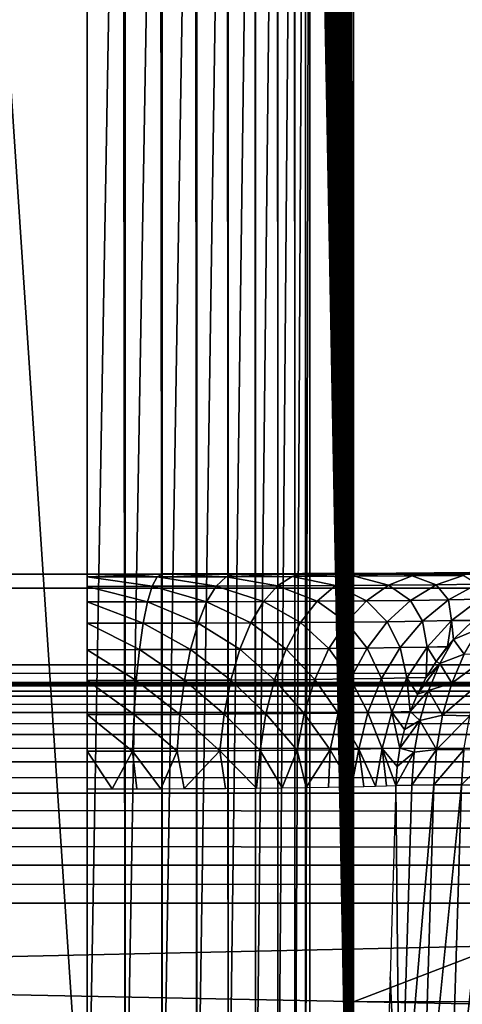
# Model space of a CAD drawing. Header units: millimetres. Extents: x -95 to 95, y -21 to 21.
# Tile 48 of 89: x 0 to 1.99, y -16.56 to -12.14. Entities that reach past the tile are written whole.
import ezdxf

# ---------------------------------------------------------------- set-up
doc = ezdxf.new("R2010")
doc.units = ezdxf.units.MM
doc.header["$LTSCALE"] = 135.540879
for name, color, linetype in [('122', 7, 'CONTINUOUS'), ('125', 7, 'CONTINUOUS'), ('127', 7, 'CONTINUOUS'), ('129', 7, 'CONTINUOUS'), ('130', 7, 'CONTINUOUS'), ('141', 7, 'CONTINUOUS'), ('146', 7, 'CONTINUOUS'), ('147', 7, 'CONTINUOUS'), ('19', 7, 'CONTINUOUS'), ('2', 7, 'CONTINUOUS'), ('46', 7, 'CONTINUOUS'), ('54', 7, 'CONTINUOUS'), ('59', 7, 'CONTINUOUS')]:
    doc.layers.add(name, color=color, linetype=linetype)

msp = doc.modelspace()

# ---------------------------------------------------------------- linework, layer by layer
at = {"layer": '122', "color": 254, "linetype": 'Continuous', "true_color": 0xd7d6db}
for points in [[(-77.25, -16.1049, 43.2676), (77.25, -16.1049, 43.2676), (-77.25, -17.8725, 43.2522), (-77.25, -16.1049, 43.2676)], [(-77.25, -17.8725, 43.2522), (77.25, -16.1049, 43.2676), (77.25, -17.8725, 43.2522), (-77.25, -17.8725, 43.2522)]]:
    msp.add_3dface(points, dxfattribs=at)
at = {"layer": '125', "color": 254, "linetype": 'Continuous', "true_color": 0xd7d6db}
for points in [[(-74.75, -18, 92.75), (-74.75, -14.69, 92.8078), (74.75, -14.69, 92.8078), (-74.75, -18, 92.75)], [(74.75, -18, 92.75), (-74.75, -18, 92.75), (74.75, -14.69, 92.8078), (74.75, -18, 92.75)]]:
    msp.add_3dface(points, dxfattribs=at)
at = {"layer": '127', "color": 254, "linetype": 'Continuous', "true_color": 0xd7d6db}
for points in [[(-74.75, -18, 53.25), (74.75, -18, 53.25), (-74.75, -15.0356, 53.1983), (-74.75, -18, 53.25)], [(74.75, -18, 53.25), (74.75, -15.0356, 53.1983), (-74.75, -15.0356, 53.1983), (74.75, -18, 53.25)]]:
    msp.add_3dface(points, dxfattribs=at)
at = {"layer": '129', "color": 254, "linetype": 'Continuous', "true_color": 0xd7d6db}
for points in [[(1.7071, -17.3579, 102.2221), (1.6896, -15.5775, 102.0227), (1.6639, -16.4364, 102.0401), (1.7071, -17.3579, 102.2221)], [(1.7613, -15.5753, 102.1833), (1.6896, -15.5775, 102.0227), (1.7071, -17.3579, 102.2221), (1.7613, -15.5753, 102.1833)], [(1.806, -17.3566, 102.3704), (1.8607, -15.5743, 102.3296), (1.7071, -17.3579, 102.2221), (1.806, -17.3566, 102.3704)], [(1.8607, -15.5743, 102.3296), (1.7613, -15.5753, 102.1833), (1.7071, -17.3579, 102.2221), (1.8607, -15.5743, 102.3296)], [(1.9843, -15.5744, 102.4562), (1.8607, -15.5743, 102.3296), (1.806, -17.3566, 102.3704), (1.9843, -15.5744, 102.4562)], [(1.9299, -17.3555, 102.499), (1.9843, -15.5744, 102.4562), (1.806, -17.3566, 102.3704), (1.9299, -17.3555, 102.499)], [(2.1282, -15.5757, 102.559), (1.9843, -15.5744, 102.4562), (1.9299, -17.3555, 102.499), (2.1282, -15.5757, 102.559)], [(2.0744, -17.3546, 102.6032), (2.1282, -15.5757, 102.559), (1.9299, -17.3555, 102.499), (2.0744, -17.3546, 102.6032)], [(1.6361, -17.3593, 102.0586), (1.7071, -17.3579, 102.2221), (1.6639, -16.4364, 102.0401), (1.6361, -17.3593, 102.0586)]]:
    msp.add_3dface(points, dxfattribs=at)
at = {"layer": '130', "color": 254, "linetype": 'Continuous', "true_color": 0xd7d6db}
for points in [[(74.75, -14.69, 92.8078), (-74.75, -14.69, 92.8078), (0.4747, -14.6269, 100.0318), (74.75, -14.69, 92.8078)], [(0.4747, -14.6269, 100.0318), (-74.75, -14.69, 92.8078), (0.3033, -14.627, 100.0259), (0.4747, -14.6269, 100.0318)], [(0.3033, -14.627, 100.0259), (-74.75, -14.69, 92.8078), (-0.3033, -14.627, 100.0259), (0.3033, -14.627, 100.0259)], [(0.6434, -14.6268, 100.0494), (74.75, -14.69, 92.8078), (0.4747, -14.6269, 100.0318), (0.6434, -14.6268, 100.0494)], [(0.9734, -14.6262, 100.1187), (74.75, -14.69, 92.8078), (0.6434, -14.6268, 100.0494), (0.9734, -14.6262, 100.1187)], [(1.27, -14.6253, 100.2233), (74.75, -14.69, 92.8078), (0.9734, -14.6262, 100.1187), (1.27, -14.6253, 100.2233)], [(1.5045, -14.6242, 100.3382), (74.75, -14.69, 92.8078), (1.27, -14.6253, 100.2233), (1.5045, -14.6242, 100.3382)], [(1.6913, -14.6232, 100.4536), (74.75, -14.69, 92.8078), (1.5045, -14.6242, 100.3382), (1.6913, -14.6232, 100.4536)], [(1.8619, -14.6221, 100.5809), (74.75, -14.69, 92.8078), (1.6913, -14.6232, 100.4536), (1.8619, -14.6221, 100.5809)], [(2.0208, -14.6209, 100.7225), (74.75, -14.69, 92.8078), (1.8619, -14.6221, 100.5809), (2.0208, -14.6209, 100.7225)], [(-77.25, -15.1136, 44.2588), (74.75, -15.0356, 53.1983), (77.25, -15.1136, 44.2588), (-77.25, -15.1136, 44.2588)], [(-74.75, -15.0356, 53.1983), (74.75, -15.0356, 53.1983), (-77.25, -15.1136, 44.2588), (-74.75, -15.0356, 53.1983)]]:
    msp.add_3dface(points, dxfattribs=at)
at = {"layer": '141', "color": 254, "linetype": 'Continuous', "true_color": 0xd7d6db}
for points in [[(-77.25, -15.13, 44.0872), (-77.25, -15.1136, 44.2588), (77.25, -15.13, 44.0872), (-77.25, -15.13, 44.0872)], [(-77.25, -15.1136, 44.2588), (77.25, -15.1136, 44.2588), (77.25, -15.13, 44.0872), (-77.25, -15.1136, 44.2588)], [(-77.25, -15.1756, 43.9208), (-77.25, -15.13, 44.0872), (77.25, -15.1756, 43.9208), (-77.25, -15.1756, 43.9208)], [(77.25, -15.1756, 43.9208), (-77.25, -15.13, 44.0872), (77.25, -15.13, 44.0872), (77.25, -15.1756, 43.9208)], [(-77.25, -15.2492, 43.7648), (-77.25, -15.1756, 43.9208), (77.25, -15.2492, 43.7648), (-77.25, -15.2492, 43.7648)], [(77.25, -15.2492, 43.7648), (-77.25, -15.1756, 43.9208), (77.25, -15.1756, 43.9208), (77.25, -15.2492, 43.7648)], [(-77.25, -15.3485, 43.6236), (-77.25, -15.2492, 43.7648), (77.25, -15.3485, 43.6236), (-77.25, -15.3485, 43.6236)], [(77.25, -15.3485, 43.6236), (-77.25, -15.2492, 43.7648), (77.25, -15.2492, 43.7648), (77.25, -15.3485, 43.6236)], [(77.25, -15.4706, 43.5017), (-77.25, -15.3485, 43.6236), (77.25, -15.3485, 43.6236), (77.25, -15.4706, 43.5017)], [(-77.25, -15.4706, 43.5017), (-77.25, -15.3485, 43.6236), (77.25, -15.4706, 43.5017), (-77.25, -15.4706, 43.5017)], [(77.25, -15.6118, 43.4026), (-77.25, -15.4706, 43.5017), (77.25, -15.4706, 43.5017), (77.25, -15.6118, 43.4026)], [(-77.25, -15.6118, 43.4026), (-77.25, -15.4706, 43.5017), (77.25, -15.6118, 43.4026), (-77.25, -15.6118, 43.4026)], [(77.25, -15.768, 43.3292), (-77.25, -15.6118, 43.4026), (77.25, -15.6118, 43.4026), (77.25, -15.768, 43.3292)], [(-77.25, -15.768, 43.3292), (-77.25, -15.6118, 43.4026), (77.25, -15.768, 43.3292), (-77.25, -15.768, 43.3292)], [(77.25, -15.9345, 43.2837), (-77.25, -15.768, 43.3292), (77.25, -15.768, 43.3292), (77.25, -15.9345, 43.2837)], [(-77.25, -15.9345, 43.2837), (-77.25, -15.768, 43.3292), (77.25, -15.9345, 43.2837), (-77.25, -15.9345, 43.2837)], [(77.25, -16.1049, 43.2676), (-77.25, -15.9345, 43.2837), (77.25, -15.9345, 43.2837), (77.25, -16.1049, 43.2676)], [(77.25, -16.1049, 43.2676), (-77.25, -16.1049, 43.2676), (-77.25, -15.9345, 43.2837), (77.25, -16.1049, 43.2676)]]:
    msp.add_3dface(points, dxfattribs=at)
at = {"layer": '146', "color": 254, "linetype": 'Continuous', "true_color": 0xd7d6db}
for points in [[(2.0373, -14.8355, 101.8965), (1.9495, -14.9212, 101.9275), (2.0631, -14.8738, 102.0551), (2.0373, -14.8355, 101.8965)], [(2.0631, -14.8738, 102.0551), (1.9495, -14.9212, 101.9275), (1.9966, -14.9871, 102.1468), (2.0631, -14.8738, 102.0551)], [(1.9225, -14.9525, 101.9371), (1.8709, -15.0206, 101.9554), (1.9495, -14.9212, 101.9275), (1.9225, -14.9525, 101.9371)], [(1.9495, -14.9212, 101.9275), (1.8709, -15.0206, 101.9554), (1.8871, -15.0285, 102.0141), (1.9495, -14.9212, 101.9275)], [(1.9495, -14.9212, 101.9275), (1.8871, -15.0285, 102.0141), (1.9966, -14.9871, 102.1468), (1.9495, -14.9212, 101.9275)], [(1.9213, -14.954, 101.9375), (1.8709, -15.0206, 101.9554), (1.9225, -14.9525, 101.9371), (1.9213, -14.954, 101.9375)], [(1.9966, -14.9871, 102.1468), (1.8871, -15.0285, 102.0141), (1.9418, -15.1175, 102.2219), (1.9966, -14.9871, 102.1468)], [(1.9966, -14.9871, 102.1468), (1.9418, -15.1175, 102.2219), (2.114, -14.9901, 102.282), (1.9966, -14.9871, 102.1468)], [(2.114, -14.9901, 102.282), (1.9418, -15.1175, 102.2219), (2.0617, -15.1213, 102.3536), (2.114, -14.9901, 102.282)], [(1.8261, -15.0916, 101.9715), (1.7872, -15.1664, 101.9855), (1.8871, -15.0285, 102.0141), (1.8261, -15.0916, 101.9715)], [(1.8871, -15.0285, 102.0141), (1.7872, -15.1664, 101.9855), (1.8363, -15.1502, 102.0837), (1.8871, -15.0285, 102.0141)], [(1.8709, -15.0206, 101.9554), (1.8261, -15.0916, 101.9715), (1.8871, -15.0285, 102.0141), (1.8709, -15.0206, 101.9554)], [(1.8871, -15.0285, 102.0141), (1.8363, -15.1502, 102.0837), (1.9418, -15.1175, 102.2219), (1.8871, -15.0285, 102.0141)], [(1.9418, -15.1175, 102.2219), (1.8363, -15.1502, 102.0837), (1.9001, -15.2616, 102.2784), (1.9418, -15.1175, 102.2219)], [(1.9418, -15.1175, 102.2219), (1.9001, -15.2616, 102.2784), (2.0617, -15.1213, 102.3536), (1.9418, -15.1175, 102.2219)], [(2.0617, -15.1213, 102.3536), (1.9001, -15.2616, 102.2784), (2.022, -15.2648, 102.4074), (2.0617, -15.1213, 102.3536)], [(1.7872, -15.1664, 101.9855), (1.7546, -15.2442, 101.9974), (1.8363, -15.1502, 102.0837), (1.7872, -15.1664, 101.9855)], [(1.8363, -15.1502, 102.0837), (1.7546, -15.2442, 101.9974), (1.7978, -15.2844, 102.1359), (1.8363, -15.1502, 102.0837)], [(1.8363, -15.1502, 102.0837), (1.7978, -15.2844, 102.1359), (1.9001, -15.2616, 102.2784), (1.8363, -15.1502, 102.0837)], [(1.7546, -15.2442, 101.9974), (1.7282, -15.3252, 102.0072), (1.7978, -15.2844, 102.1359), (1.7546, -15.2442, 101.9974)], [(1.7978, -15.2844, 102.1359), (1.7085, -15.4086, 102.0148), (1.7726, -15.4274, 102.1694), (1.7978, -15.2844, 102.1359)], [(1.7282, -15.3252, 102.0072), (1.7085, -15.4086, 102.0148), (1.7978, -15.2844, 102.1359), (1.7282, -15.3252, 102.0072)], [(1.7978, -15.2844, 102.1359), (1.7726, -15.4274, 102.1694), (1.8729, -15.4152, 102.3146), (1.7978, -15.2844, 102.1359)], [(1.9001, -15.2616, 102.2784), (1.7978, -15.2844, 102.1359), (1.8729, -15.4152, 102.3146), (1.9001, -15.2616, 102.2784)], [(1.9001, -15.2616, 102.2784), (1.8729, -15.4152, 102.3146), (2.022, -15.2648, 102.4074), (1.9001, -15.2616, 102.2784)], [(2.022, -15.2648, 102.4074), (1.8729, -15.4152, 102.3146), (1.996, -15.4172, 102.4418), (2.022, -15.2648, 102.4074)], [(1.6957, -15.4923, 102.0199), (1.6896, -15.5775, 102.0227), (1.7726, -15.4274, 102.1694), (1.6957, -15.4923, 102.0199)], [(1.6896, -15.5775, 102.0227), (1.7613, -15.5753, 102.1833), (1.7726, -15.4274, 102.1694), (1.6896, -15.5775, 102.0227)], [(1.7085, -15.4086, 102.0148), (1.6957, -15.4923, 102.0199), (1.7726, -15.4274, 102.1694), (1.7085, -15.4086, 102.0148)], [(1.7726, -15.4274, 102.1694), (1.7613, -15.5753, 102.1833), (1.8729, -15.4152, 102.3146), (1.7726, -15.4274, 102.1694)], [(1.7613, -15.5753, 102.1833), (1.8607, -15.5743, 102.3296), (1.8729, -15.4152, 102.3146), (1.7613, -15.5753, 102.1833)], [(1.8729, -15.4152, 102.3146), (1.8607, -15.5743, 102.3296), (1.996, -15.4172, 102.4418), (1.8729, -15.4152, 102.3146)], [(1.8607, -15.5743, 102.3296), (1.9843, -15.5744, 102.4562), (1.996, -15.4172, 102.4418), (1.8607, -15.5743, 102.3296)], [(1.996, -15.4172, 102.4418), (1.9843, -15.5744, 102.4562), (2.1395, -15.4221, 102.5452), (1.996, -15.4172, 102.4418)], [(1.9843, -15.5744, 102.4562), (2.1282, -15.5757, 102.559), (2.1395, -15.4221, 102.5452), (1.9843, -15.5744, 102.4562)]]:
    msp.add_3dface(points, dxfattribs=at)
at = {"layer": '147', "color": 254, "linetype": 'Continuous', "true_color": 0xd7d6db}
for points in [[(0.4747, -14.6269, 100.0318), (0.3033, -14.627, 100.0259), (0.6183, -14.64, 100.2184), (0.4747, -14.6269, 100.0318)], [(0.6183, -14.64, 100.2184), (0.3033, -14.627, 100.0259), (0.3033, -14.6402, 100.1968), (0.6183, -14.64, 100.2184)], [(0.6183, -14.64, 100.2184), (0.3033, -14.6402, 100.1968), (0.5955, -14.6822, 100.3832), (0.6183, -14.64, 100.2184)], [(0.5955, -14.6822, 100.3832), (0.3033, -14.6402, 100.1968), (0.3033, -14.6824, 100.3631), (0.5955, -14.6822, 100.3832)], [(0.6434, -14.6268, 100.0494), (0.4747, -14.6269, 100.0318), (0.6183, -14.64, 100.2184), (0.6434, -14.6268, 100.0494)], [(0.8823, -14.6816, 100.443), (0.6183, -14.64, 100.2184), (0.5955, -14.6822, 100.3832), (0.8823, -14.6816, 100.443)], [(0.9274, -14.6394, 100.2829), (0.6434, -14.6268, 100.0494), (0.6183, -14.64, 100.2184), (0.9274, -14.6394, 100.2829)], [(0.9274, -14.6394, 100.2829), (0.6183, -14.64, 100.2184), (0.8823, -14.6816, 100.443), (0.9274, -14.6394, 100.2829)], [(0.9734, -14.6262, 100.1187), (0.6434, -14.6268, 100.0494), (0.9274, -14.6394, 100.2829), (0.9734, -14.6262, 100.1187)], [(1.1582, -14.6806, 100.5415), (0.9274, -14.6394, 100.2829), (0.8823, -14.6816, 100.443), (1.1582, -14.6806, 100.5415)], [(1.27, -14.6253, 100.2233), (0.9734, -14.6262, 100.1187), (0.9274, -14.6394, 100.2829), (1.27, -14.6253, 100.2233)], [(1.2248, -14.6384, 100.3892), (1.27, -14.6253, 100.2233), (0.9274, -14.6394, 100.2829), (1.2248, -14.6384, 100.3892)], [(1.2248, -14.6384, 100.3892), (0.9274, -14.6394, 100.2829), (1.1582, -14.6806, 100.5415), (1.2248, -14.6384, 100.3892)], [(1.4181, -14.6793, 100.6769), (1.2248, -14.6384, 100.3892), (1.1582, -14.6806, 100.5415), (1.4181, -14.6793, 100.6769)], [(1.5045, -14.6242, 100.3382), (1.27, -14.6253, 100.2233), (1.2248, -14.6384, 100.3892), (1.5045, -14.6242, 100.3382)], [(1.5049, -14.637, 100.5351), (1.5045, -14.6242, 100.3382), (1.2248, -14.6384, 100.3892), (1.5049, -14.637, 100.5351)], [(1.5049, -14.637, 100.5351), (1.2248, -14.6384, 100.3892), (1.4181, -14.6793, 100.6769), (1.5049, -14.637, 100.5351)], [(1.6571, -14.6775, 100.8465), (1.5049, -14.637, 100.5351), (1.4181, -14.6793, 100.6769), (1.6571, -14.6775, 100.8465)], [(1.6913, -14.6232, 100.4536), (1.5045, -14.6242, 100.3382), (1.5049, -14.637, 100.5351), (1.6913, -14.6232, 100.4536)], [(1.7626, -14.6353, 100.718), (1.6913, -14.6232, 100.4536), (1.5049, -14.637, 100.5351), (1.7626, -14.6353, 100.718)], [(1.7626, -14.6353, 100.718), (1.5049, -14.637, 100.5351), (1.6571, -14.6775, 100.8465), (1.7626, -14.6353, 100.718)], [(1.8707, -14.6755, 101.0474), (1.7626, -14.6353, 100.718), (1.6571, -14.6775, 100.8465), (1.8707, -14.6755, 101.0474)], [(1.8619, -14.6221, 100.5809), (1.6913, -14.6232, 100.4536), (1.7626, -14.6353, 100.718), (1.8619, -14.6221, 100.5809)], [(2.0208, -14.6209, 100.7225), (1.8619, -14.6221, 100.5809), (1.7626, -14.6353, 100.718), (2.0208, -14.6209, 100.7225)], [(1.9928, -14.6333, 100.9345), (2.0208, -14.6209, 100.7225), (1.7626, -14.6353, 100.718), (1.9928, -14.6333, 100.9345)], [(1.9928, -14.6333, 100.9345), (1.7626, -14.6353, 100.718), (1.8707, -14.6755, 101.0474), (1.9928, -14.6333, 100.9345)], [(2.0548, -14.6732, 101.2757), (1.9928, -14.6333, 100.9345), (1.8707, -14.6755, 101.0474), (2.0548, -14.6732, 101.2757)], [(0.5955, -14.6822, 100.3832), (0.3033, -14.6824, 100.3631), (0.5741, -14.7523, 100.5383), (0.5955, -14.6822, 100.3832)], [(0.5741, -14.7523, 100.5383), (0.3033, -14.6824, 100.3631), (0.3033, -14.7525, 100.5197), (0.5741, -14.7523, 100.5383)], [(0.8398, -14.7517, 100.5938), (0.5955, -14.6822, 100.3832), (0.5741, -14.7523, 100.5383), (0.8398, -14.7517, 100.5938)], [(0.8823, -14.6816, 100.443), (0.5955, -14.6822, 100.3832), (0.8398, -14.7517, 100.5938), (0.8823, -14.6816, 100.443)], [(1.0956, -14.7507, 100.6851), (0.8823, -14.6816, 100.443), (0.8398, -14.7517, 100.5938), (1.0956, -14.7507, 100.6851)], [(1.1582, -14.6806, 100.5415), (0.8823, -14.6816, 100.443), (1.0956, -14.7507, 100.6851), (1.1582, -14.6806, 100.5415)], [(1.3364, -14.7493, 100.8105), (1.1582, -14.6806, 100.5415), (1.0956, -14.7507, 100.6851), (1.3364, -14.7493, 100.8105)], [(1.4181, -14.6793, 100.6769), (1.1582, -14.6806, 100.5415), (1.3364, -14.7493, 100.8105), (1.4181, -14.6793, 100.6769)], [(1.5578, -14.7476, 100.9677), (1.4181, -14.6793, 100.6769), (1.3364, -14.7493, 100.8105), (1.5578, -14.7476, 100.9677)], [(1.6571, -14.6775, 100.8465), (1.4181, -14.6793, 100.6769), (1.5578, -14.7476, 100.9677), (1.6571, -14.6775, 100.8465)], [(1.7558, -14.7456, 101.1539), (1.6571, -14.6775, 100.8465), (1.5578, -14.7476, 100.9677), (1.7558, -14.7456, 101.1539)], [(1.8707, -14.6755, 101.0474), (1.6571, -14.6775, 100.8465), (1.7558, -14.7456, 101.1539), (1.8707, -14.6755, 101.0474)], [(1.9265, -14.7433, 101.3654), (1.8707, -14.6755, 101.0474), (1.7558, -14.7456, 101.1539), (1.9265, -14.7433, 101.3654)], [(2.0548, -14.6732, 101.2757), (1.8707, -14.6755, 101.0474), (1.9265, -14.7433, 101.3654), (2.0548, -14.6732, 101.2757)], [(2.0666, -14.7407, 101.5985), (2.0548, -14.6732, 101.2757), (1.9265, -14.7433, 101.3654), (2.0666, -14.7407, 101.5985)], [(0.5741, -14.7523, 100.5383), (0.3033, -14.7525, 100.5197), (0.5547, -14.8481, 100.6793), (0.5741, -14.7523, 100.5383)], [(0.5547, -14.8481, 100.6793), (0.3033, -14.7525, 100.5197), (0.3033, -14.8483, 100.6621), (0.5547, -14.8481, 100.6793)], [(0.8013, -14.8475, 100.7308), (0.5741, -14.7523, 100.5383), (0.5547, -14.8481, 100.6793), (0.8013, -14.8475, 100.7308)], [(0.8398, -14.7517, 100.5938), (0.5741, -14.7523, 100.5383), (0.8013, -14.8475, 100.7308), (0.8398, -14.7517, 100.5938)], [(1.0387, -14.8465, 100.8156), (0.8398, -14.7517, 100.5938), (0.8013, -14.8475, 100.7308), (1.0387, -14.8465, 100.8156)], [(1.0956, -14.7507, 100.6851), (0.8398, -14.7517, 100.5938), (1.0387, -14.8465, 100.8156), (1.0956, -14.7507, 100.6851)], [(1.2623, -14.8451, 100.932), (1.0956, -14.7507, 100.6851), (1.0387, -14.8465, 100.8156), (1.2623, -14.8451, 100.932)], [(1.3364, -14.7493, 100.8105), (1.0956, -14.7507, 100.6851), (1.2623, -14.8451, 100.932), (1.3364, -14.7493, 100.8105)], [(1.4678, -14.8434, 101.078), (1.3364, -14.7493, 100.8105), (1.2623, -14.8451, 100.932), (1.4678, -14.8434, 101.078)], [(1.5578, -14.7476, 100.9677), (1.3364, -14.7493, 100.8105), (1.4678, -14.8434, 101.078), (1.5578, -14.7476, 100.9677)], [(1.6516, -14.8414, 101.2508), (1.5578, -14.7476, 100.9677), (1.4678, -14.8434, 101.078), (1.6516, -14.8414, 101.2508)], [(1.7558, -14.7456, 101.1539), (1.5578, -14.7476, 100.9677), (1.6516, -14.8414, 101.2508), (1.7558, -14.7456, 101.1539)], [(1.81, -14.8391, 101.4472), (1.7558, -14.7456, 101.1539), (1.6516, -14.8414, 101.2508), (1.81, -14.8391, 101.4472)], [(1.9265, -14.7433, 101.3654), (1.7558, -14.7456, 101.1539), (1.81, -14.8391, 101.4472), (1.9265, -14.7433, 101.3654)], [(1.94, -14.8365, 101.6635), (1.9265, -14.7433, 101.3654), (1.81, -14.8391, 101.4472), (1.94, -14.8365, 101.6635)], [(2.0666, -14.7407, 101.5985), (1.9265, -14.7433, 101.3654), (1.94, -14.8365, 101.6635), (2.0666, -14.7407, 101.5985)], [(2.0393, -14.8338, 101.8958), (2.0666, -14.7407, 101.5985), (1.94, -14.8365, 101.6635), (2.0393, -14.8338, 101.8958)], [(0.5547, -14.8481, 100.6793), (0.3033, -14.8483, 100.6621), (0.5378, -14.9668, 100.8021), (0.5547, -14.8481, 100.6793)], [(0.5378, -14.9668, 100.8021), (0.3033, -14.8483, 100.6621), (0.3033, -14.967, 100.7859), (0.5378, -14.9668, 100.8021)], [(0.7679, -14.9662, 100.8501), (0.5547, -14.8481, 100.6793), (0.5378, -14.9668, 100.8021), (0.7679, -14.9662, 100.8501)], [(0.8013, -14.8475, 100.7308), (0.5547, -14.8481, 100.6793), (0.7679, -14.9662, 100.8501), (0.8013, -14.8475, 100.7308)], [(0.9894, -14.9652, 100.9292), (0.8013, -14.8475, 100.7308), (0.7679, -14.9662, 100.8501), (0.9894, -14.9652, 100.9292)], [(1.0387, -14.8465, 100.8156), (0.8013, -14.8475, 100.7308), (0.9894, -14.9652, 100.9292), (1.0387, -14.8465, 100.8156)], [(1.1979, -14.9639, 101.0379), (1.0387, -14.8465, 100.8156), (0.9894, -14.9652, 100.9292), (1.1979, -14.9639, 101.0379)], [(1.2623, -14.8451, 100.932), (1.0387, -14.8465, 100.8156), (1.1979, -14.9639, 101.0379), (1.2623, -14.8451, 100.932)], [(1.3896, -14.9621, 101.174), (1.2623, -14.8451, 100.932), (1.1979, -14.9639, 101.0379), (1.3896, -14.9621, 101.174)], [(1.4678, -14.8434, 101.078), (1.2623, -14.8451, 100.932), (1.3896, -14.9621, 101.174), (1.4678, -14.8434, 101.078)], [(1.561, -14.9601, 101.3354), (1.4678, -14.8434, 101.078), (1.3896, -14.9621, 101.174), (1.561, -14.9601, 101.3354)], [(1.6516, -14.8414, 101.2508), (1.4678, -14.8434, 101.078), (1.561, -14.9601, 101.3354), (1.6516, -14.8414, 101.2508)], [(1.7087, -14.9578, 101.5185), (1.6516, -14.8414, 101.2508), (1.561, -14.9601, 101.3354), (1.7087, -14.9578, 101.5185)], [(1.81, -14.8391, 101.4472), (1.6516, -14.8414, 101.2508), (1.7087, -14.9578, 101.5185), (1.81, -14.8391, 101.4472)], [(1.8299, -14.9553, 101.7203), (1.81, -14.8391, 101.4472), (1.7087, -14.9578, 101.5185), (1.8299, -14.9553, 101.7203)], [(1.94, -14.8365, 101.6635), (1.81, -14.8391, 101.4472), (1.8299, -14.9553, 101.7203), (1.94, -14.8365, 101.6635)], [(1.9225, -14.9525, 101.9371), (1.94, -14.8365, 101.6635), (1.8299, -14.9553, 101.7203), (1.9225, -14.9525, 101.9371)], [(1.9225, -14.9525, 101.9371), (1.9495, -14.9212, 101.9275), (1.94, -14.8365, 101.6635), (1.9225, -14.9525, 101.9371)], [(2.0373, -14.8355, 101.8965), (2.0393, -14.8338, 101.8958), (1.94, -14.8365, 101.6635), (2.0373, -14.8355, 101.8965)], [(1.9495, -14.9212, 101.9275), (2.0373, -14.8355, 101.8965), (1.94, -14.8365, 101.6635), (1.9495, -14.9212, 101.9275)], [(0.5378, -14.9668, 100.8021), (0.3033, -14.967, 100.7859), (0.524, -15.105, 100.9029), (0.5378, -14.9668, 100.8021)], [(0.524, -15.105, 100.9029), (0.3033, -14.967, 100.7859), (0.3033, -15.1052, 100.8877), (0.524, -15.105, 100.9029)], [(0.7405, -15.1044, 100.9481), (0.5378, -14.9668, 100.8021), (0.524, -15.105, 100.9029), (0.7405, -15.1044, 100.9481)], [(0.7679, -14.9662, 100.8501), (0.5378, -14.9668, 100.8021), (0.7405, -15.1044, 100.9481), (0.7679, -14.9662, 100.8501)], [(0.949, -15.1034, 101.0226), (0.7679, -14.9662, 100.8501), (0.7405, -15.1044, 100.9481), (0.949, -15.1034, 101.0226)], [(0.9894, -14.9652, 100.9292), (0.7679, -14.9662, 100.8501), (0.949, -15.1034, 101.0226), (0.9894, -14.9652, 100.9292)], [(1.1452, -15.102, 101.1249), (0.9894, -14.9652, 100.9292), (0.949, -15.1034, 101.0226), (1.1452, -15.102, 101.1249)], [(1.1979, -14.9639, 101.0379), (0.9894, -14.9652, 100.9292), (1.1452, -15.102, 101.1249), (1.1979, -14.9639, 101.0379)], [(1.3255, -15.1003, 101.2531), (1.1979, -14.9639, 101.0379), (1.1452, -15.102, 101.1249), (1.3255, -15.1003, 101.2531)], [(1.3896, -14.9621, 101.174), (1.1979, -14.9639, 101.0379), (1.3255, -15.1003, 101.2531), (1.3896, -14.9621, 101.174)], [(1.4868, -15.0983, 101.405), (1.3896, -14.9621, 101.174), (1.3255, -15.1003, 101.2531), (1.4868, -15.0983, 101.405)], [(1.561, -14.9601, 101.3354), (1.3896, -14.9621, 101.174), (1.4868, -15.0983, 101.405), (1.561, -14.9601, 101.3354)], [(1.6257, -15.096, 101.5774), (1.561, -14.9601, 101.3354), (1.4868, -15.0983, 101.405), (1.6257, -15.096, 101.5774)], [(1.7087, -14.9578, 101.5185), (1.561, -14.9601, 101.3354), (1.6257, -15.096, 101.5774), (1.7087, -14.9578, 101.5185)], [(1.7397, -15.0934, 101.7673), (1.7087, -14.9578, 101.5185), (1.6257, -15.096, 101.5774), (1.7397, -15.0934, 101.7673)], [(1.8299, -14.9553, 101.7203), (1.7087, -14.9578, 101.5185), (1.7397, -15.0934, 101.7673), (1.8299, -14.9553, 101.7203)], [(1.8261, -15.0916, 101.9715), (1.8299, -14.9553, 101.7203), (1.7397, -15.0934, 101.7673), (1.8261, -15.0916, 101.9715)], [(1.8261, -15.0916, 101.9715), (1.8709, -15.0206, 101.9554), (1.8299, -14.9553, 101.7203), (1.8261, -15.0916, 101.9715)], [(1.9213, -14.954, 101.9375), (1.9225, -14.9525, 101.9371), (1.8299, -14.9553, 101.7203), (1.9213, -14.954, 101.9375)], [(1.8709, -15.0206, 101.9554), (1.9213, -14.954, 101.9375), (1.8299, -14.9553, 101.7203), (1.8709, -15.0206, 101.9554)], [(0.524, -15.105, 100.9029), (0.3033, -15.1052, 100.8877), (0.5137, -15.2585, 100.9788), (0.524, -15.105, 100.9029)], [(0.5137, -15.2585, 100.9788), (0.3033, -15.1052, 100.8877), (0.3033, -15.2587, 100.9643), (0.5137, -15.2585, 100.9788)], [(0.72, -15.2579, 101.0219), (0.524, -15.105, 100.9029), (0.5137, -15.2585, 100.9788), (0.72, -15.2579, 101.0219)], [(0.7405, -15.1044, 100.9481), (0.524, -15.105, 100.9029), (0.72, -15.2579, 101.0219), (0.7405, -15.1044, 100.9481)], [(0.9187, -15.2569, 101.093), (0.7405, -15.1044, 100.9481), (0.72, -15.2579, 101.0219), (0.9187, -15.2569, 101.093)], [(0.949, -15.1034, 101.0226), (0.7405, -15.1044, 100.9481), (0.9187, -15.2569, 101.093), (0.949, -15.1034, 101.0226)], [(1.1057, -15.2555, 101.1906), (0.949, -15.1034, 101.0226), (0.9187, -15.2569, 101.093), (1.1057, -15.2555, 101.1906)], [(1.1452, -15.102, 101.1249), (0.949, -15.1034, 101.0226), (1.1057, -15.2555, 101.1906), (1.1452, -15.102, 101.1249)], [(1.2775, -15.2538, 101.3128), (1.1452, -15.102, 101.1249), (1.1057, -15.2555, 101.1906), (1.2775, -15.2538, 101.3128)], [(1.3255, -15.1003, 101.2531), (1.1452, -15.102, 101.1249), (1.2775, -15.2538, 101.3128), (1.3255, -15.1003, 101.2531)], [(1.4311, -15.2518, 101.4576), (1.3255, -15.1003, 101.2531), (1.2775, -15.2538, 101.3128), (1.4311, -15.2518, 101.4576)], [(1.4868, -15.0983, 101.405), (1.3255, -15.1003, 101.2531), (1.4311, -15.2518, 101.4576), (1.4868, -15.0983, 101.405)], [(1.5634, -15.2495, 101.622), (1.4868, -15.0983, 101.405), (1.4311, -15.2518, 101.4576), (1.5634, -15.2495, 101.622)], [(1.6257, -15.096, 101.5774), (1.4868, -15.0983, 101.405), (1.5634, -15.2495, 101.622), (1.6257, -15.096, 101.5774)], [(1.6718, -15.2469, 101.803), (1.6257, -15.096, 101.5774), (1.5634, -15.2495, 101.622), (1.6718, -15.2469, 101.803)], [(1.7397, -15.0934, 101.7673), (1.6257, -15.096, 101.5774), (1.6718, -15.2469, 101.803), (1.7397, -15.0934, 101.7673)], [(1.7546, -15.2442, 101.9974), (1.7397, -15.0934, 101.7673), (1.6718, -15.2469, 101.803), (1.7546, -15.2442, 101.9974)], [(1.7872, -15.1664, 101.9855), (1.8261, -15.0916, 101.9715), (1.7397, -15.0934, 101.7673), (1.7872, -15.1664, 101.9855)], [(1.7546, -15.2442, 101.9974), (1.7872, -15.1664, 101.9855), (1.7397, -15.0934, 101.7673), (1.7546, -15.2442, 101.9974)], [(0.5137, -15.2585, 100.9788), (0.3033, -15.2587, 100.9643), (0.5072, -15.4229, 101.0276), (0.5137, -15.2585, 100.9788)], [(0.5072, -15.4229, 101.0276), (0.3033, -15.2587, 100.9643), (0.3033, -15.423, 101.0136), (0.5072, -15.4229, 101.0276)], [(0.707, -15.4223, 101.0695), (0.5137, -15.2585, 100.9788), (0.5072, -15.4229, 101.0276), (0.707, -15.4223, 101.0695)], [(0.72, -15.2579, 101.0219), (0.5137, -15.2585, 100.9788), (0.707, -15.4223, 101.0695), (0.72, -15.2579, 101.0219)], [(0.8995, -15.4212, 101.1384), (0.72, -15.2579, 101.0219), (0.707, -15.4223, 101.0695), (0.8995, -15.4212, 101.1384)], [(0.9187, -15.2569, 101.093), (0.72, -15.2579, 101.0219), (0.8995, -15.4212, 101.1384), (0.9187, -15.2569, 101.093)], [(1.0806, -15.4199, 101.233), (0.9187, -15.2569, 101.093), (0.8995, -15.4212, 101.1384), (1.0806, -15.4199, 101.233)], [(1.1057, -15.2555, 101.1906), (0.9187, -15.2569, 101.093), (1.0806, -15.4199, 101.233), (1.1057, -15.2555, 101.1906)], [(1.2469, -15.4182, 101.3514), (1.1057, -15.2555, 101.1906), (1.0806, -15.4199, 101.233), (1.2469, -15.4182, 101.3514)], [(1.2775, -15.2538, 101.3128), (1.1057, -15.2555, 101.1906), (1.2469, -15.4182, 101.3514), (1.2775, -15.2538, 101.3128)], [(1.3956, -15.4161, 101.4918), (1.2775, -15.2538, 101.3128), (1.2469, -15.4182, 101.3514), (1.3956, -15.4161, 101.4918)], [(1.4311, -15.2518, 101.4576), (1.2775, -15.2538, 101.3128), (1.3956, -15.4161, 101.4918), (1.4311, -15.2518, 101.4576)], [(1.5236, -15.4138, 101.6511), (1.4311, -15.2518, 101.4576), (1.3956, -15.4161, 101.4918), (1.5236, -15.4138, 101.6511)], [(1.5634, -15.2495, 101.622), (1.4311, -15.2518, 101.4576), (1.5236, -15.4138, 101.6511), (1.5634, -15.2495, 101.622)], [(1.6285, -15.4113, 101.8264), (1.5634, -15.2495, 101.622), (1.5236, -15.4138, 101.6511), (1.6285, -15.4113, 101.8264)], [(1.6718, -15.2469, 101.803), (1.5634, -15.2495, 101.622), (1.6285, -15.4113, 101.8264), (1.6718, -15.2469, 101.803)], [(1.7085, -15.4086, 102.0148), (1.6718, -15.2469, 101.803), (1.6285, -15.4113, 101.8264), (1.7085, -15.4086, 102.0148)], [(1.7282, -15.3252, 102.0072), (1.7546, -15.2442, 101.9974), (1.6718, -15.2469, 101.803), (1.7282, -15.3252, 102.0072)], [(1.7085, -15.4086, 102.0148), (1.7282, -15.3252, 102.0072), (1.6718, -15.2469, 101.803), (1.7085, -15.4086, 102.0148)], [(0.5072, -15.4229, 101.0276), (0.3033, -15.423, 101.0136), (0.4154, -15.592, 101.0383), (0.5072, -15.4229, 101.0276)], [(0.4154, -15.592, 101.0383), (0.3033, -15.423, 101.0136), (0.3033, -15.592, 101.034), (0.4154, -15.592, 101.0383)], [(0.5256, -15.5918, 101.0509), (0.5072, -15.4229, 101.0276), (0.4154, -15.592, 101.0383), (0.5256, -15.5918, 101.0509)], [(0.707, -15.4223, 101.0695), (0.5072, -15.4229, 101.0276), (0.6343, -15.5915, 101.0718), (0.707, -15.4223, 101.0695)], [(0.6343, -15.5915, 101.0718), (0.5072, -15.4229, 101.0276), (0.5256, -15.5918, 101.0509), (0.6343, -15.5915, 101.0718)], [(0.7391, -15.5911, 101.1003), (0.707, -15.4223, 101.0695), (0.6343, -15.5915, 101.0718), (0.7391, -15.5911, 101.1003)], [(0.8995, -15.4212, 101.1384), (0.707, -15.4223, 101.0695), (0.7391, -15.5911, 101.1003), (0.8995, -15.4212, 101.1384)], [(0.9241, -15.59, 101.1719), (0.8995, -15.4212, 101.1384), (0.7391, -15.5911, 101.1003), (0.9241, -15.59, 101.1719)], [(1.0806, -15.4199, 101.233), (0.8995, -15.4212, 101.1384), (1.0641, -15.5889, 101.2468), (1.0806, -15.4199, 101.233)], [(1.0641, -15.5889, 101.2468), (0.8995, -15.4212, 101.1384), (0.9241, -15.59, 101.1719), (1.0641, -15.5889, 101.2468)], [(1.1799, -15.5878, 101.3249), (1.0806, -15.4199, 101.233), (1.0641, -15.5889, 101.2468), (1.1799, -15.5878, 101.3249)], [(1.2469, -15.4182, 101.3514), (1.0806, -15.4199, 101.233), (1.1799, -15.5878, 101.3249), (1.2469, -15.4182, 101.3514)], [(1.2877, -15.5865, 101.4136), (1.2469, -15.4182, 101.3514), (1.1799, -15.5878, 101.3249), (1.2877, -15.5865, 101.4136)], [(1.3956, -15.4161, 101.4918), (1.2469, -15.4182, 101.3514), (1.2877, -15.5865, 101.4136), (1.3956, -15.4161, 101.4918)], [(1.387, -15.585, 101.5126), (1.3956, -15.4161, 101.4918), (1.2877, -15.5865, 101.4136), (1.387, -15.585, 101.5126)], [(1.4901, -15.5832, 101.6392), (1.3956, -15.4161, 101.4918), (1.387, -15.585, 101.5126), (1.4901, -15.5832, 101.6392)], [(1.5236, -15.4138, 101.6511), (1.3956, -15.4161, 101.4918), (1.4901, -15.5832, 101.6392), (1.5236, -15.4138, 101.6511)], [(1.5454, -15.582, 101.721), (1.5236, -15.4138, 101.6511), (1.4901, -15.5832, 101.6392), (1.5454, -15.582, 101.721)], [(1.6285, -15.4113, 101.8264), (1.5236, -15.4138, 101.6511), (1.5991, -15.5806, 101.814), (1.6285, -15.4113, 101.8264)], [(1.5991, -15.5806, 101.814), (1.5236, -15.4138, 101.6511), (1.5454, -15.582, 101.721), (1.5991, -15.5806, 101.814)], [(1.6481, -15.5791, 101.9159), (1.6285, -15.4113, 101.8264), (1.5991, -15.5806, 101.814), (1.6481, -15.5791, 101.9159)], [(1.6957, -15.4923, 102.0199), (1.7085, -15.4086, 102.0148), (1.6285, -15.4113, 101.8264), (1.6957, -15.4923, 102.0199)], [(1.6896, -15.5775, 102.0227), (1.6957, -15.4923, 102.0199), (1.6285, -15.4113, 101.8264), (1.6896, -15.5775, 102.0227)], [(1.6896, -15.5775, 102.0227), (1.6285, -15.4113, 101.8264), (1.6481, -15.5791, 101.9159), (1.6896, -15.5775, 102.0227)]]:
    msp.add_3dface(points, dxfattribs=at)
at = {"layer": '19', "color": 7, "linetype": 'Continuous', "true_color": 0xe0f2ff}
for points in [[(1.5, -16.5487, 110), (1.5, -1.4963, 110), (87.5488, 16.5487, 110), (1.5, -16.5487, 110)], [(87.5488, -16.5487, 110), (1.5, -16.5487, 110), (87.5488, 16.5487, 110), (87.5488, -16.5487, 110)]]:
    msp.add_3dface(points, dxfattribs=at)
at = {"layer": '2', "color": 7, "linetype": 'Continuous', "true_color": 0xe0f2ff}
for points in [[(94, -20, 112.5), (94, 20, 112.5), (-94, 20, 112.5), (94, -20, 112.5)], [(-94, -20, 112.5), (94, -20, 112.5), (-94, 20, 112.5), (-94, -20, 112.5)]]:
    msp.add_3dface(points, dxfattribs=at)
at = {"layer": '46', "color": 7, "linetype": 'Continuous', "true_color": 0xe0f2ff}
for points in [[(0.3033, -17.6142, 101.5), (-0.3033, -17.6142, 101.5), (-0.3033, -8.4765, 101.5), (0.3033, -17.6142, 101.5)], [(0.3033, -17.6142, 101.5), (-0.3033, -8.4765, 101.5), (0.3033, -8.4765, 101.5), (0.3033, -17.6142, 101.5)]]:
    msp.add_3dface(points, dxfattribs=at)
at = {"layer": '54', "color": 7, "linetype": 'Continuous', "true_color": 0xe0f2ff}
for points in [[(1.5, -1.4963, 110), (1.5, -16.5487, 110), (1.4698, -1.5046, 108.8473), (1.5, -1.4963, 110)], [(1.4698, -1.5046, 108.8473), (1.5, -16.5487, 110), (1.4598, -1.5495, 108.4654), (1.4698, -1.5046, 108.8473)], [(1.4598, -1.5495, 108.4654), (1.5, -16.5487, 110), (1.4499, -1.6154, 108.0864), (1.4598, -1.5495, 108.4654)], [(1.4499, -1.6154, 108.0864), (1.5, -16.5487, 110), (1.4401, -1.7019, 107.7117), (1.4499, -1.6154, 108.0864)], [(1.4401, -1.7019, 107.7117), (1.5, -16.5487, 110), (1.4304, -1.809, 107.3422), (1.4401, -1.7019, 107.7117)], [(1.4304, -1.809, 107.3422), (1.5, -16.5487, 110), (1.4209, -1.9361, 106.9792), (1.4304, -1.809, 107.3422)], [(1.4209, -1.9361, 106.9792), (1.5, -16.5487, 110), (1.4116, -2.083, 106.6238), (1.4209, -1.9361, 106.9792)], [(1.4116, -2.083, 106.6238), (1.5, -16.5487, 110), (1.4025, -2.2491, 106.277), (1.4116, -2.083, 106.6238)], [(1.4025, -2.2491, 106.277), (1.5, -16.5487, 110), (1.3937, -2.4341, 105.9398), (1.4025, -2.2491, 106.277)], [(1.3937, -2.4341, 105.9398), (1.5, -16.5487, 110), (1.3851, -2.6374, 105.6132), (1.3937, -2.4341, 105.9398)], [(1.3851, -2.6374, 105.6132), (1.5, -16.5487, 110), (1.3769, -2.858, 105.2986), (1.3851, -2.6374, 105.6132)], [(1.3769, -2.858, 105.2986), (1.5, -16.5487, 110), (1.369, -3.0952, 104.997), (1.3769, -2.858, 105.2986)], [(1.369, -3.0952, 104.997), (1.5, -16.5487, 110), (1.3615, -3.3484, 104.7091), (1.369, -3.0952, 104.997)], [(1.3615, -3.3484, 104.7091), (1.5, -16.5487, 110), (1.3543, -3.6171, 104.4354), (1.3615, -3.3484, 104.7091)], [(1.3543, -3.6171, 104.4354), (1.5, -16.5487, 110), (1.3475, -3.9003, 104.1768), (1.3543, -3.6171, 104.4354)], [(1.3475, -3.9003, 104.1768), (1.5, -16.5487, 110), (1.3412, -4.1972, 103.9342), (1.3475, -3.9003, 104.1768)], [(1.3412, -4.1972, 103.9342), (1.5, -16.5487, 110), (1.3352, -4.507, 103.7082), (1.3412, -4.1972, 103.9342)], [(1.3352, -4.507, 103.7082), (1.5, -16.5487, 110), (1.3298, -4.8287, 103.4994), (1.3352, -4.507, 103.7082)], [(1.3298, -4.8287, 103.4994), (1.5, -16.5487, 110), (1.3248, -5.1613, 103.3087), (1.3298, -4.8287, 103.4994)], [(1.3248, -5.1613, 103.3087), (1.5, -16.5487, 110), (1.3203, -5.5038, 103.1364), (1.3248, -5.1613, 103.3087)], [(1.3203, -5.5038, 103.1364), (1.5, -16.5487, 110), (1.3163, -5.8553, 102.9831), (1.3203, -5.5038, 103.1364)], [(1.3163, -5.8553, 102.9831), (1.5, -16.5487, 110), (1.3128, -6.2147, 102.8493), (1.3163, -5.8553, 102.9831)], [(1.3128, -6.2147, 102.8493), (1.5, -16.5487, 110), (1.3098, -6.5808, 102.7354), (1.3128, -6.2147, 102.8493)], [(1.3098, -6.5808, 102.7354), (1.5, -16.5487, 110), (1.3073, -6.9526, 102.6417), (1.3098, -6.5808, 102.7354)], [(1.3073, -6.9526, 102.6417), (1.5, -16.5487, 110), (1.3054, -7.329, 102.5685), (1.3073, -6.9526, 102.6417)], [(1.3054, -7.329, 102.5685), (1.5, -16.5487, 110), (1.304, -7.7088, 102.516), (1.3054, -7.329, 102.5685)], [(1.304, -7.7088, 102.516), (1.5, -16.5487, 110), (1.3032, -8.0908, 102.4845), (1.304, -7.7088, 102.516)], [(1.3032, -8.0908, 102.4845), (1.5, -16.5487, 110), (1.3029, -8.4765, 102.4738), (1.3032, -8.0908, 102.4845)], [(1.4939, -17.1885, 109.7686), (1.3029, -8.4765, 102.4738), (1.4965, -17.0461, 109.8675), (1.4939, -17.1885, 109.7686)], [(1.4965, -17.0461, 109.8675), (1.3029, -8.4765, 102.4738), (1.4984, -16.8889, 109.9404), (1.4965, -17.0461, 109.8675)], [(1.4984, -16.8889, 109.9404), (1.3029, -8.4765, 102.4738), (1.4996, -16.7214, 109.985), (1.4984, -16.8889, 109.9404)], [(1.4907, -17.3116, 109.6466), (1.3029, -8.4765, 102.4738), (1.4939, -17.1885, 109.7686), (1.4907, -17.3116, 109.6466)], [(1.4786, -17.5322, 109.1813), (1.3029, -8.4765, 102.4738), (1.4829, -17.4861, 109.3485), (1.4786, -17.5322, 109.1813)], [(1.474, -17.5487, 109.0087), (1.3029, -17.6057, 102.4738), (1.3029, -8.4765, 102.4738), (1.474, -17.5487, 109.0087)], [(1.474, -17.5487, 109.0087), (1.3029, -8.4765, 102.4738), (1.4786, -17.5322, 109.1813), (1.474, -17.5487, 109.0087)], [(1.487, -17.4118, 109.5051), (1.3029, -8.4765, 102.4738), (1.4907, -17.3116, 109.6466), (1.487, -17.4118, 109.5051)], [(1.4829, -17.4861, 109.3485), (1.3029, -8.4765, 102.4738), (1.487, -17.4118, 109.5051), (1.4829, -17.4861, 109.3485)], [(1.3029, -8.4765, 102.4738), (1.5, -16.5487, 110), (1.4996, -16.7214, 109.985), (1.3029, -8.4765, 102.4738)]]:
    msp.add_3dface(points, dxfattribs=at)
at = {"layer": '59', "color": 7, "linetype": 'Continuous', "true_color": 0xe0f2ff}
for points in [[(0.3033, -17.6142, 101.5), (0.3033, -8.4765, 101.5), (0.463, -8.4765, 101.5128), (0.3033, -17.6142, 101.5)], [(0.474, -17.6141, 101.5147), (0.3033, -17.6142, 101.5), (0.463, -8.4765, 101.5128), (0.474, -17.6141, 101.5147)], [(0.474, -8.4765, 101.5147), (0.474, -17.6141, 101.5147), (0.463, -8.4765, 101.5128), (0.474, -8.4765, 101.5147)], [(0.6398, -17.6137, 101.5583), (0.474, -17.6141, 101.5147), (0.6306, -8.4765, 101.5551), (0.6398, -17.6137, 101.5583)], [(0.6306, -8.4765, 101.5551), (0.474, -17.6141, 101.5147), (0.474, -8.4765, 101.5147), (0.6306, -8.4765, 101.5551)], [(0.6398, -8.4765, 101.5583), (0.6398, -17.6137, 101.5583), (0.6306, -8.4765, 101.5551), (0.6398, -8.4765, 101.5583)], [(0.7957, -17.6131, 101.6296), (0.6398, -17.6137, 101.5583), (0.7884, -8.4765, 101.6256), (0.7957, -17.6131, 101.6296)], [(0.7884, -8.4765, 101.6256), (0.6398, -17.6137, 101.5583), (0.6398, -8.4765, 101.5583), (0.7884, -8.4765, 101.6256)], [(0.7957, -8.4765, 101.6296), (0.7957, -17.6131, 101.6296), (0.7884, -8.4765, 101.6256), (0.7957, -8.4765, 101.6296)], [(0.9317, -8.4765, 101.7222), (0.7957, -17.6131, 101.6296), (0.7957, -8.4765, 101.6296), (0.9317, -8.4765, 101.7222)], [(0.9371, -17.6122, 101.7265), (0.7957, -17.6131, 101.6296), (0.9317, -8.4765, 101.7222), (0.9371, -17.6122, 101.7265)], [(0.9371, -8.4765, 101.7265), (0.9371, -17.6122, 101.7265), (0.9317, -8.4765, 101.7222), (0.9371, -8.4765, 101.7265)], [(1.0563, -8.4765, 101.842), (0.9371, -17.6122, 101.7265), (0.9371, -8.4765, 101.7265), (1.0563, -8.4765, 101.842)], [(1.0599, -17.6112, 101.8461), (0.9371, -17.6122, 101.7265), (1.0563, -8.4765, 101.842), (1.0599, -17.6112, 101.8461)], [(1.0599, -8.4765, 101.8461), (1.0599, -17.6112, 101.8461), (1.0563, -8.4765, 101.842), (1.0599, -8.4765, 101.8461)], [(1.1604, -17.61, 101.985), (1.0599, -17.6112, 101.8461), (1.1583, -8.4765, 101.9815), (1.1604, -17.61, 101.985)], [(1.1583, -8.4765, 101.9815), (1.0599, -17.6112, 101.8461), (1.0599, -8.4765, 101.8461), (1.1583, -8.4765, 101.9815)], [(1.1604, -8.4765, 101.985), (1.1604, -17.61, 101.985), (1.1583, -8.4765, 101.9815), (1.1604, -8.4765, 101.985)], [(1.2358, -17.6086, 102.1389), (1.1604, -17.61, 101.985), (1.2348, -8.4765, 102.1364), (1.2358, -17.6086, 102.1389)], [(1.2348, -8.4765, 102.1364), (1.1604, -17.61, 101.985), (1.1604, -8.4765, 101.985), (1.2348, -8.4765, 102.1364)], [(1.2358, -8.4765, 102.1389), (1.2358, -17.6086, 102.1389), (1.2348, -8.4765, 102.1364), (1.2358, -8.4765, 102.1389)], [(1.2838, -17.6072, 102.3035), (1.2358, -17.6086, 102.1389), (1.2835, -8.4765, 102.3023), (1.2838, -17.6072, 102.3035)], [(1.2835, -8.4765, 102.3023), (1.2358, -17.6086, 102.1389), (1.2358, -8.4765, 102.1389), (1.2835, -8.4765, 102.3023)], [(1.3029, -8.4765, 102.4738), (1.2838, -17.6072, 102.3035), (1.2835, -8.4765, 102.3023), (1.3029, -8.4765, 102.4738)], [(1.3029, -17.6057, 102.4738), (1.2838, -17.6072, 102.3035), (1.3029, -8.4765, 102.4738), (1.3029, -17.6057, 102.4738)]]:
    msp.add_3dface(points, dxfattribs=at)

doc.saveas('drawing.dxf')
